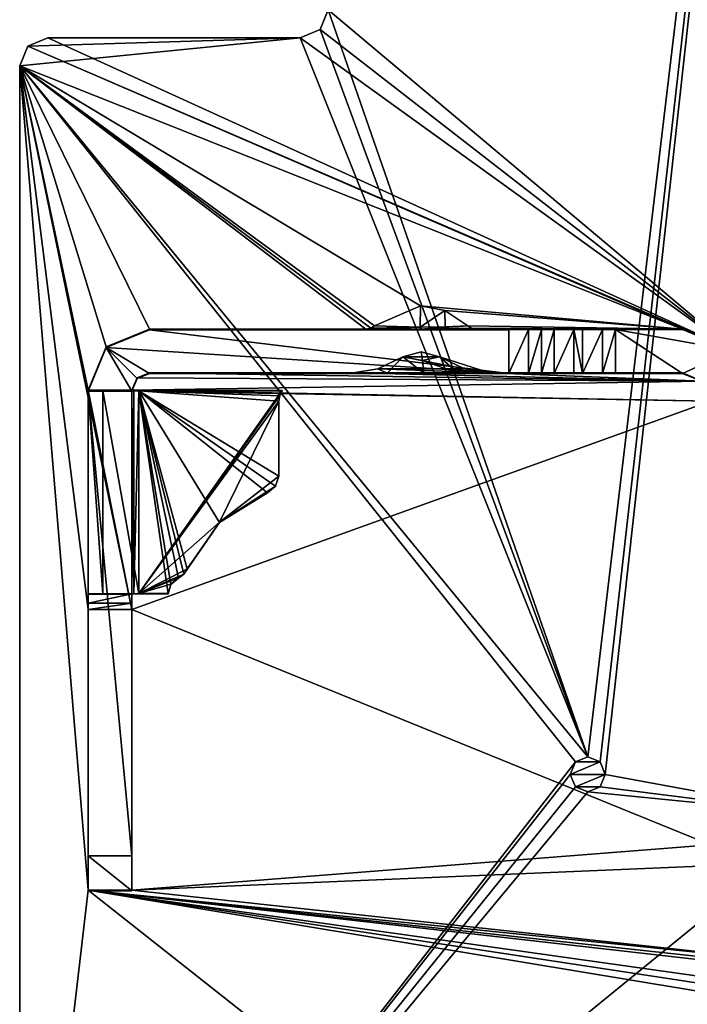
# Model space of a CAD drawing. Header units: millimetres. Extents: x -203 to 203, y -26 to 186.
# Tile 36 of 87: x -201 to -182, y 16 to 45. Entities that reach past the tile are written whole.
import ezdxf

# ---------------------------------------------------------------- set-up
doc = ezdxf.new("R2010")
doc.units = ezdxf.units.MM
doc.header["$LTSCALE"] = 52.148148
for name, color, linetype in [('209', 7, 'CONTINUOUS'), ('232', 7, 'CONTINUOUS'), ('233', 7, 'CONTINUOUS'), ('234', 7, 'CONTINUOUS'), ('235', 7, 'CONTINUOUS'), ('236', 7, 'CONTINUOUS'), ('276', 7, 'CONTINUOUS'), ('277', 7, 'CONTINUOUS'), ('278', 7, 'CONTINUOUS'), ('279', 7, 'CONTINUOUS'), ('280', 7, 'CONTINUOUS'), ('281', 7, 'CONTINUOUS'), ('282', 7, 'CONTINUOUS'), ('283', 7, 'CONTINUOUS'), ('284', 7, 'CONTINUOUS'), ('285', 7, 'CONTINUOUS'), ('286', 7, 'CONTINUOUS'), ('295', 7, 'CONTINUOUS'), ('296', 7, 'CONTINUOUS'), ('297', 7, 'CONTINUOUS'), ('298', 7, 'CONTINUOUS'), ('299', 7, 'CONTINUOUS'), ('300', 7, 'CONTINUOUS'), ('301', 7, 'CONTINUOUS'), ('302', 7, 'CONTINUOUS'), ('303', 7, 'CONTINUOUS'), ('304', 7, 'CONTINUOUS'), ('305', 7, 'CONTINUOUS'), ('306', 7, 'CONTINUOUS'), ('307', 7, 'CONTINUOUS'), ('308', 7, 'CONTINUOUS'), ('309', 7, 'CONTINUOUS'), ('310', 7, 'CONTINUOUS'), ('311', 7, 'CONTINUOUS'), ('312', 7, 'CONTINUOUS'), ('313', 7, 'CONTINUOUS'), ('314', 7, 'CONTINUOUS'), ('315', 7, 'CONTINUOUS'), ('316', 7, 'CONTINUOUS'), ('317', 7, 'CONTINUOUS'), ('318', 7, 'CONTINUOUS'), ('319', 7, 'CONTINUOUS'), ('320', 7, 'CONTINUOUS'), ('321', 7, 'CONTINUOUS'), ('331', 7, 'CONTINUOUS'), ('332', 7, 'CONTINUOUS'), ('333', 7, 'CONTINUOUS')]:
    doc.layers.add(name, color=color, linetype=linetype)

msp = doc.modelspace()

# ---------------------------------------------------------------- linework, layer by layer
at = {"layer": '209', "linetype": 'Continuous'}
for points in [[(-177.1, 85.6), (-191.9, 44.8), (-184.498, 23.5), (-177.1, 85.6)], [(-184.146, 23.354), (-177.1, 85.6), (-184.498, 23.5), (-184.146, 23.354)], [(-184, 23), (-177.1, 85.6), (-184.146, 23.354), (-184, 23)], [(-177.6, 21.819), (-177.1, 85.6), (-184, 23), (-177.6, 21.819)], [(-191.9, 44.8), (-192.134, 44.234), (-184.498, 23.5), (-191.9, 44.8)], [(-192.134, 44.234), (-192.7, 44), (-184.498, 23.5), (-192.134, 44.234)], [(-200.466, 43.766), (-200.7, 43.2), (-192.7, 44), (-200.466, 43.766)], [(-192.7, 44), (-200.7, 43.2), (-184.498, 23.5), (-192.7, 44)], [(-199.9, 44), (-200.466, 43.766), (-192.7, 44), (-199.9, 44)], [(-200.7, 43.2), (-200.7, 3), (-184.852, 23.356), (-200.7, 43.2)], [(-184.498, 23.5), (-200.7, 43.2), (-184.852, 23.356), (-184.498, 23.5)], [(-184.852, 23.356), (-200.7, 3), (-185, 23), (-184.852, 23.356)], [(-185, 23), (-200.7, 3), (-184.854, 22.646), (-185, 23)], [(-177.6, 21.819), (-184, 23), (-184.148, 22.644), (-177.6, 21.819)], [(-184.854, 22.646), (-200.7, 3), (-184.502, 22.5), (-184.854, 22.646)], [(-200.7, 3), (-177.6, 21.819), (-184.502, 22.5), (-200.7, 3)], [(-184.502, 22.5), (-177.6, 21.819), (-184.148, 22.644), (-184.502, 22.5)], [(-177.6, 21.819), (-200.7, 3), (-177.6, 17.538), (-177.6, 21.819)], [(-177.6, 17.538), (-200.7, 3), (-177.582, 17.404), (-177.6, 17.538)], [(-177.582, 17.404), (-200.7, 3), (-177.528, 17.281), (-177.582, 17.404)], [(-177.528, 17.281), (-200.7, 3), (-177.157, 16.662), (-177.528, 17.281)], [(-177.157, 16.662), (-200.7, 3), (-177.04, 16.39), (-177.157, 16.662)]]:
    msp.add_3dface(points, dxfattribs=at)
at = {"layer": '232', "linetype": 'Continuous'}
for points in [[(-192.134, 44.234), (-191.9, 44.8), (-192.134, 44.234, -447), (-192.134, 44.234)], [(-191.9, 44.8), (-191.9, 44.8, -447), (-192.134, 44.234, -447), (-191.9, 44.8)], [(-192.7, 44), (-192.134, 44.234), (-192.7, 44, -447), (-192.7, 44)], [(-192.7, 44, -447), (-192.134, 44.234), (-192.134, 44.234, -447), (-192.7, 44, -447)]]:
    msp.add_3dface(points, dxfattribs=at)
at = {"layer": '233', "linetype": 'Continuous'}
for points in [[(-199.9, 44), (-192.7, 44), (-192.7, 44, -447), (-199.9, 44)], [(-199.9, 44), (-192.7, 44, -447), (-199.9, 44, -447), (-199.9, 44)]]:
    msp.add_3dface(points, dxfattribs=at)
at = {"layer": '234', "linetype": 'Continuous'}
for points in [[(-200.466, 43.766), (-199.9, 44), (-200.466, 43.766, -447), (-200.466, 43.766)], [(-199.9, 44), (-199.9, 44, -447), (-200.466, 43.766, -447), (-199.9, 44)], [(-200.7, 43.2), (-200.466, 43.766), (-200.7, 43.2, -447), (-200.7, 43.2)], [(-200.7, 43.2, -447), (-200.466, 43.766), (-200.466, 43.766, -447), (-200.7, 43.2, -447)]]:
    msp.add_3dface(points, dxfattribs=at)
at = {"layer": '235', "linetype": 'Continuous'}
for points in [[(-200.7, 3, -447), (-200.7, 3), (-200.7, 43.2, -447), (-200.7, 3, -447)], [(-200.7, 3), (-200.7, 43.2), (-200.7, 43.2, -447), (-200.7, 3)]]:
    msp.add_3dface(points, dxfattribs=at)
at = {"layer": '236', "linetype": 'Continuous'}
for points in [[(-191.9, 44.8, -447), (-178.6, 83.2, -447), (-180.35, 35.095, -447), (-191.9, 44.8, -447)], [(-192.134, 44.234, -447), (-191.9, 44.8, -447), (-180.35, 35.095, -447), (-192.134, 44.234, -447)], [(-192.7, 44, -447), (-192.134, 44.234, -447), (-180.35, 35.095, -447), (-192.7, 44, -447)], [(-200.466, 43.766, -447), (-199.9, 44, -447), (-180.35, 35.095, -447), (-200.466, 43.766, -447)], [(-199.9, 44, -447), (-192.7, 44, -447), (-180.35, 35.095, -447), (-199.9, 44, -447)], [(-200.7, 43.2, -447), (-200.466, 43.766, -447), (-181.8, 35.695, -447), (-200.7, 43.2, -447)], [(-181.8, 35.695, -447), (-200.466, 43.766, -447), (-180.35, 35.095, -447), (-181.8, 35.695, -447)], [(-200.7, 3, -447), (-200.7, 43.2, -447), (-198.75, 19.695, -447), (-200.7, 3, -447)], [(-198.75, 33.955, -447), (-200.7, 43.2, -447), (-198.234, 35.186, -447), (-198.75, 33.955, -447)], [(-200.7, 43.2, -447), (-198.75, 33.955, -447), (-197.5, 27.701, -447), (-200.7, 43.2, -447)], [(-198.234, 35.186, -447), (-200.7, 43.2, -447), (-197, 35.695, -447), (-198.234, 35.186, -447)], [(-197, 35.695, -447), (-200.7, 43.2, -447), (-190.832, 35.695, -447), (-197, 35.695, -447)], [(-190.832, 35.695, -447), (-200.7, 43.2, -447), (-190.691, 35.721, -447), (-190.832, 35.695, -447)], [(-190.691, 35.721, -447), (-200.7, 43.2, -447), (-190.578, 35.791, -447), (-190.691, 35.721, -447)], [(-190.578, 35.791, -447), (-200.7, 43.2, -447), (-189.272, 36.359, -447), (-190.578, 35.791, -447)], [(-189.272, 36.359, -447), (-200.7, 43.2, -447), (-181.8, 35.695, -447), (-189.272, 36.359, -447)], [(-198.75, 27.701, -447), (-200.7, 43.2, -447), (-197.5, 27.701, -447), (-198.75, 27.701, -447)], [(-200.7, 43.2, -447), (-198.75, 27.701, -447), (-198.75, 19.695, -447), (-200.7, 43.2, -447)], [(-188.573, 36.223, -447), (-189.272, 36.359, -447), (-181.8, 35.695, -447), (-188.573, 36.223, -447)], [(-187.922, 35.791, -447), (-188.573, 36.223, -447), (-181.8, 35.695, -447), (-187.922, 35.791, -447)], [(-187.813, 35.722, -447), (-187.922, 35.791, -447), (-181.8, 35.695, -447), (-187.813, 35.722, -447)], [(-187.667, 35.695, -447), (-187.813, 35.722, -447), (-181.8, 35.695, -447), (-187.667, 35.695, -447)], [(-189.77, 34.901, -447), (-188.016, 34.562, -447), (-190.488, 34.561, -447), (-189.77, 34.901, -447)], [(-189.252, 35.049, -447), (-188.73, 34.901, -447), (-189.77, 34.901, -447), (-189.252, 35.049, -447)], [(-188.73, 34.901, -447), (-188.016, 34.562, -447), (-189.77, 34.901, -447), (-188.73, 34.901, -447)], [(-190.488, 34.561, -447), (-187.321, 34.445, -447), (-191.179, 34.445, -447), (-190.488, 34.561, -447)], [(-188.016, 34.562, -447), (-187.321, 34.445, -447), (-190.488, 34.561, -447), (-188.016, 34.562, -447)], [(-197.35, 34.302, -447), (-181.234, 34.211, -447), (-197.5, 33.955, -447), (-197.35, 34.302, -447)], [(-197, 34.445, -447), (-181.234, 34.211, -447), (-197.35, 34.302, -447), (-197, 34.445, -447)], [(-191.201, 34.445, -447), (-181.234, 34.211, -447), (-197, 34.445, -447), (-191.201, 34.445, -447)], [(-191.179, 34.445, -447), (-181.234, 34.211, -447), (-191.201, 34.445, -447), (-191.179, 34.445, -447)], [(-187.321, 34.445, -447), (-181.234, 34.211, -447), (-191.179, 34.445, -447), (-187.321, 34.445, -447)], [(-187.299, 34.445, -447), (-181.234, 34.211, -447), (-187.321, 34.445, -447), (-187.299, 34.445, -447)], [(-181.8, 34.445, -447), (-181.234, 34.211, -447), (-187.299, 34.445, -447), (-181.8, 34.445, -447)], [(-181.234, 34.211, -447), (-181, 33.645, -447), (-197.5, 33.955, -447), (-181.234, 34.211, -447)], [(-197.5, 33.955, -447), (-181, 33.645, -447), (-198.75, 33.955, -447), (-197.5, 33.955, -447)], [(-198.75, 33.955, -447), (-181, 33.645, -447), (-197.5, 27.701, -447), (-198.75, 33.955, -447)], [(-181, 33.645, -447), (-181, 20.995, -447), (-197.5, 27.701, -447), (-181, 33.645, -447)], [(-197.5, 27.701, -447), (-181, 20.995, -447), (-197.5, 19.695, -447), (-197.5, 27.701, -447)], [(-181, 20.995, -447), (-178.6, 20.5, -447), (-197.5, 19.695, -447), (-181, 20.995, -447)], [(-178.6, 20.5, -447), (-177.6, 17.538, -447), (-197.5, 19.695, -447), (-178.6, 20.5, -447)], [(-177.6, 3, -447), (-200.7, 3, -447), (-198.75, 19.695, -447), (-177.6, 3, -447)], [(-177, 16.096, -447), (-177.6, 3, -447), (-198.75, 19.695, -447), (-177, 16.096, -447)], [(-177.04, 16.39, -447), (-177, 16.096, -447), (-198.75, 19.695, -447), (-177.04, 16.39, -447)], [(-177.157, 16.662, -447), (-177.04, 16.39, -447), (-198.75, 19.695, -447), (-177.157, 16.662, -447)], [(-177.528, 17.281, -447), (-177.157, 16.662, -447), (-198.75, 19.695, -447), (-177.528, 17.281, -447)], [(-177.582, 17.404, -447), (-177.528, 17.281, -447), (-198.75, 19.695, -447), (-177.582, 17.404, -447)], [(-177.6, 17.538, -447), (-177.582, 17.404, -447), (-198.75, 19.695, -447), (-177.6, 17.538, -447)], [(-197.5, 19.695, -447), (-177.6, 17.538, -447), (-198.75, 19.695, -447), (-197.5, 19.695, -447)]]:
    msp.add_3dface(points, dxfattribs=at)
at = {"layer": '276', "linetype": 'Continuous'}
for points in [[(-181.8, 35.695, -447), (-180.35, 35.095, -447), (-181.8, 35.682, -450.355), (-181.8, 35.695, -447)], [(-181.8, 35.682, -450.355), (-180.35, 35.095, -447), (-180.35, 35.081, -450.352), (-181.8, 35.682, -450.355)]]:
    msp.add_3dface(points, dxfattribs=at)
at = {"layer": '277', "linetype": 'Continuous'}
for points in [[(-197, 35.695, -447), (-190.832, 35.695, -447), (-197, 35.679, -450.955), (-197, 35.695, -447)], [(-197, 35.679, -450.955), (-190.832, 35.695, -447), (-189.241, 35.692, -447.879), (-197, 35.679, -450.955)], [(-186.75, 35.679, -450.955), (-197, 35.679, -450.955), (-189.241, 35.692, -447.879), (-186.75, 35.679, -450.955)], [(-187.667, 35.695, -447), (-186.75, 35.679, -450.955), (-189.241, 35.692, -447.879), (-187.667, 35.695, -447)], [(-187.667, 35.695, -447), (-181.8, 35.695, -447), (-185.455, 35.684, -449.876), (-187.667, 35.695, -447)], [(-186.75, 35.679, -450.955), (-187.667, 35.695, -447), (-185.455, 35.684, -449.876), (-186.75, 35.679, -450.955)], [(-185.823, 35.682, -450.33), (-186.75, 35.679, -450.955), (-185.455, 35.684, -449.876), (-185.823, 35.682, -450.33)], [(-186.191, 35.68, -450.784), (-186.75, 35.679, -450.955), (-185.823, 35.682, -450.33), (-186.191, 35.68, -450.784)], [(-185.455, 35.684, -449.876), (-181.8, 35.695, -447), (-184.896, 35.684, -449.705), (-185.455, 35.684, -449.876)], [(-184.896, 35.684, -449.705), (-181.8, 35.695, -447), (-184.646, 35.684, -449.705), (-184.896, 35.684, -449.705)], [(-184.646, 35.684, -449.705), (-181.8, 35.695, -447), (-184.076, 35.684, -449.883), (-184.646, 35.684, -449.705)], [(-184.076, 35.684, -449.883), (-181.8, 35.695, -447), (-183.709, 35.682, -450.355), (-184.076, 35.684, -449.883)], [(-181.8, 35.695, -447), (-181.8, 35.682, -450.355), (-183.709, 35.682, -450.355), (-181.8, 35.695, -447)]]:
    msp.add_3dface(points, dxfattribs=at)
at = {"layer": '278', "linetype": 'Continuous'}
for points in [[(-198.234, 35.186, -447), (-197, 35.695, -447), (-198.237, 35.167, -450.953), (-198.234, 35.186, -447)], [(-197, 35.695, -447), (-197, 35.679, -450.955), (-198.237, 35.167, -450.953), (-197, 35.695, -447)], [(-198.75, 33.955, -447), (-198.234, 35.186, -447), (-198.75, 33.947, -449.098), (-198.75, 33.955, -447)], [(-198.75, 33.947, -449.098), (-198.234, 35.186, -447), (-198.237, 35.167, -450.953), (-198.75, 33.947, -449.098)], [(-198.75, 33.929, -450.948), (-198.75, 33.947, -449.098), (-198.237, 35.167, -450.953), (-198.75, 33.929, -450.948)], [(-198.75, 33.937, -449.098), (-198.75, 33.947, -449.098), (-198.75, 33.929, -450.948), (-198.75, 33.937, -449.098)]]:
    msp.add_3dface(points, dxfattribs=at)
at = {"layer": '279', "linetype": 'Continuous'}
for points in [[(-197.5, 33.955, -447), (-198.75, 33.955, -447), (-198.75, 33.947, -449.098), (-197.5, 33.955, -447)], [(-197.5, 33.955, -447), (-198.75, 33.947, -449.098), (-197.5, 33.947, -449.098), (-197.5, 33.955, -447)]]:
    msp.add_3dface(points, dxfattribs=at)
at = {"layer": '280', "linetype": 'Continuous'}
for points in [[(-197.35, 34.302, -447), (-197.5, 33.955, -447), (-197.354, 34.283, -450.949), (-197.35, 34.302, -447)], [(-197.5, 33.955, -447), (-197.5, 33.947, -449.098), (-197.354, 34.283, -450.949), (-197.5, 33.955, -447)], [(-197.5, 33.929, -450.948), (-197.354, 34.283, -450.949), (-197.5, 33.937, -449.098), (-197.5, 33.929, -450.948)], [(-197.5, 33.937, -449.098), (-197.354, 34.283, -450.949), (-197.5, 33.947, -449.098), (-197.5, 33.937, -449.098)], [(-197, 34.429, -450.95), (-197.35, 34.302, -447), (-197.354, 34.283, -450.949), (-197, 34.429, -450.95)], [(-197, 34.445, -447), (-197.35, 34.302, -447), (-197, 34.429, -450.95), (-197, 34.445, -447)]]:
    msp.add_3dface(points, dxfattribs=at)
at = {"layer": '281', "linetype": 'Continuous'}
for points in [[(-191.201, 34.445, -447), (-197, 34.445, -447), (-191.195, 34.445, -447.01), (-191.201, 34.445, -447)], [(-197, 34.445, -447), (-197, 34.429, -450.95), (-186.75, 34.429, -450.95), (-197, 34.445, -447)], [(-191.195, 34.445, -447.01), (-197, 34.445, -447), (-190.221, 34.441, -447.988), (-191.195, 34.445, -447.01)], [(-190.221, 34.441, -447.988), (-197, 34.445, -447), (-186.75, 34.429, -450.95), (-190.221, 34.441, -447.988)], [(-189.179, 34.44, -448.262), (-190.221, 34.441, -447.988), (-186.75, 34.429, -450.95), (-189.179, 34.44, -448.262)], [(-188.194, 34.442, -447.935), (-189.179, 34.44, -448.262), (-186.75, 34.429, -450.95), (-188.194, 34.442, -447.935)], [(-187.305, 34.445, -447.01), (-188.194, 34.442, -447.935), (-186.75, 34.429, -450.95), (-187.305, 34.445, -447.01)], [(-187.299, 34.445, -447), (-187.305, 34.445, -447.01), (-186.75, 34.429, -450.95), (-187.299, 34.445, -447)], [(-181.8, 34.445, -447), (-187.299, 34.445, -447), (-181.8, 34.432, -450.35), (-181.8, 34.445, -447)], [(-181.8, 34.432, -450.35), (-187.299, 34.445, -447), (-184.076, 34.434, -449.878), (-181.8, 34.432, -450.35)], [(-184.076, 34.434, -449.878), (-187.299, 34.445, -447), (-184.646, 34.434, -449.7), (-184.076, 34.434, -449.878)], [(-184.646, 34.434, -449.7), (-187.299, 34.445, -447), (-184.896, 34.434, -449.7), (-184.646, 34.434, -449.7)], [(-184.896, 34.434, -449.7), (-187.299, 34.445, -447), (-185.455, 34.434, -449.87), (-184.896, 34.434, -449.7)], [(-185.455, 34.434, -449.87), (-187.299, 34.445, -447), (-185.823, 34.432, -450.325), (-185.455, 34.434, -449.87)], [(-185.823, 34.432, -450.325), (-187.299, 34.445, -447), (-186.191, 34.43, -450.779), (-185.823, 34.432, -450.325)], [(-186.191, 34.43, -450.779), (-187.299, 34.445, -447), (-186.75, 34.429, -450.95), (-186.191, 34.43, -450.779)], [(-183.709, 34.432, -450.35), (-181.8, 34.432, -450.35), (-184.076, 34.434, -449.878), (-183.709, 34.432, -450.35)]]:
    msp.add_3dface(points, dxfattribs=at)
at = {"layer": '282', "linetype": 'Continuous'}
msp.add_3dface([(-191.201, 34.445, -447), (-191.195, 34.445, -447.01), (-191.179, 34.445, -447), (-191.201, 34.445, -447)], dxfattribs=at)
at = {"layer": '283', "linetype": 'Continuous'}
for points in [[(-189.77, 34.901, -447), (-190.488, 34.561, -447), (-190.221, 34.441, -447.988), (-189.77, 34.901, -447)], [(-189.77, 34.901, -447), (-190.221, 34.441, -447.988), (-189.179, 34.44, -448.262), (-189.77, 34.901, -447)], [(-189.77, 34.901, -447), (-189.179, 34.44, -448.262), (-189.21, 34.796, -447.298), (-189.77, 34.901, -447)], [(-188.194, 34.442, -447.935), (-188.73, 34.901, -447), (-189.21, 34.796, -447.298), (-188.194, 34.442, -447.935)], [(-188.016, 34.562, -447), (-188.73, 34.901, -447), (-187.305, 34.445, -447.01), (-188.016, 34.562, -447)], [(-188.73, 34.901, -447), (-188.194, 34.442, -447.935), (-187.305, 34.445, -447.01), (-188.73, 34.901, -447)], [(-190.488, 34.561, -447), (-191.179, 34.445, -447), (-190.221, 34.441, -447.988), (-190.488, 34.561, -447)], [(-189.179, 34.44, -448.262), (-188.194, 34.442, -447.935), (-189.21, 34.796, -447.298), (-189.179, 34.44, -448.262)], [(-187.321, 34.445, -447), (-188.016, 34.562, -447), (-187.305, 34.445, -447.01), (-187.321, 34.445, -447)], [(-191.195, 34.445, -447.01), (-190.221, 34.441, -447.988), (-191.179, 34.445, -447), (-191.195, 34.445, -447.01)]]:
    msp.add_3dface(points, dxfattribs=at)
at = {"layer": '284', "linetype": 'Continuous'}
for points in [[(-189.252, 35.049, -447), (-189.77, 34.901, -447), (-189.21, 34.796, -447.298), (-189.252, 35.049, -447)], [(-188.73, 34.901, -447), (-189.252, 35.049, -447), (-189.21, 34.796, -447.298), (-188.73, 34.901, -447)]]:
    msp.add_3dface(points, dxfattribs=at)
at = {"layer": '285', "linetype": 'Continuous'}
msp.add_3dface([(-187.299, 34.445, -447), (-187.321, 34.445, -447), (-187.305, 34.445, -447.01), (-187.299, 34.445, -447)], dxfattribs=at)
at = {"layer": '286', "linetype": 'Continuous'}
for points in [[(-181.234, 34.211, -447), (-181.8, 34.445, -447), (-181.234, 34.197, -450.349), (-181.234, 34.211, -447)], [(-181.8, 34.445, -447), (-181.8, 34.432, -450.35), (-181.234, 34.197, -450.349), (-181.8, 34.445, -447)]]:
    msp.add_3dface(points, dxfattribs=at)
at = {"layer": '295', "linetype": 'Continuous'}
for points in [[(-181.8, 35.682, -450.355), (-180.35, 35.081, -450.352), (-183.709, 35.682, -450.355), (-181.8, 35.682, -450.355)], [(-183.709, 35.682, -450.355), (-180.35, 35.081, -450.352), (-181.8, 34.432, -450.35), (-183.709, 35.682, -450.355)], [(-183.709, 35.682, -450.355), (-181.8, 34.432, -450.35), (-183.709, 34.432, -450.35), (-183.709, 35.682, -450.355)], [(-180.35, 35.081, -450.352), (-179.75, 33.632, -450.346), (-181.8, 34.432, -450.35), (-180.35, 35.081, -450.352)], [(-181.8, 34.432, -450.35), (-179.75, 33.632, -450.346), (-181.234, 34.197, -450.349), (-181.8, 34.432, -450.35)]]:
    msp.add_3dface(points, dxfattribs=at)
at = {"layer": '296', "linetype": 'Continuous'}
for points in [[(-184.646, 35.684, -449.705), (-184.076, 35.684, -449.883), (-184.646, 34.434, -449.7), (-184.646, 35.684, -449.705)], [(-184.076, 35.684, -449.883), (-184.076, 34.434, -449.878), (-184.646, 34.434, -449.7), (-184.076, 35.684, -449.883)], [(-184.076, 35.684, -449.883), (-183.709, 35.682, -450.355), (-184.076, 34.434, -449.878), (-184.076, 35.684, -449.883)], [(-183.709, 35.682, -450.355), (-183.709, 34.432, -450.35), (-184.076, 34.434, -449.878), (-183.709, 35.682, -450.355)]]:
    msp.add_3dface(points, dxfattribs=at)
at = {"layer": '297', "linetype": 'Continuous'}
for points in [[(-184.896, 35.684, -449.705), (-184.646, 35.684, -449.705), (-184.646, 34.434, -449.7), (-184.896, 35.684, -449.705)], [(-184.896, 35.684, -449.705), (-184.646, 34.434, -449.7), (-184.896, 34.434, -449.7), (-184.896, 35.684, -449.705)]]:
    msp.add_3dface(points, dxfattribs=at)
at = {"layer": '298', "linetype": 'Continuous'}
for points in [[(-185.823, 35.682, -450.33), (-185.455, 35.684, -449.876), (-185.823, 34.432, -450.325), (-185.823, 35.682, -450.33)], [(-185.455, 35.684, -449.876), (-185.455, 34.434, -449.87), (-185.823, 34.432, -450.325), (-185.455, 35.684, -449.876)], [(-185.455, 35.684, -449.876), (-184.896, 35.684, -449.705), (-185.455, 34.434, -449.87), (-185.455, 35.684, -449.876)], [(-184.896, 35.684, -449.705), (-184.896, 34.434, -449.7), (-185.455, 34.434, -449.87), (-184.896, 35.684, -449.705)]]:
    msp.add_3dface(points, dxfattribs=at)
at = {"layer": '299', "linetype": 'Continuous'}
for points in [[(-186.75, 35.679, -450.955), (-186.191, 35.68, -450.784), (-186.75, 34.429, -450.95), (-186.75, 35.679, -450.955)], [(-186.191, 35.68, -450.784), (-186.191, 34.43, -450.779), (-186.75, 34.429, -450.95), (-186.191, 35.68, -450.784)], [(-186.191, 35.68, -450.784), (-185.823, 35.682, -450.33), (-186.191, 34.43, -450.779), (-186.191, 35.68, -450.784)], [(-185.823, 35.682, -450.33), (-185.823, 34.432, -450.325), (-186.191, 34.43, -450.779), (-185.823, 35.682, -450.33)]]:
    msp.add_3dface(points, dxfattribs=at)
at = {"layer": '300', "linetype": 'Continuous'}
for points in [[(-198.237, 35.167, -450.953), (-197, 35.679, -450.955), (-186.75, 34.429, -450.95), (-198.237, 35.167, -450.953)], [(-197, 35.679, -450.955), (-186.75, 35.679, -450.955), (-186.75, 34.429, -450.95), (-197, 35.679, -450.955)], [(-198.75, 33.929, -450.948), (-198.237, 35.167, -450.953), (-197.5, 33.929, -450.948), (-198.75, 33.929, -450.948)], [(-198.237, 35.167, -450.953), (-197, 34.429, -450.95), (-197.354, 34.283, -450.949), (-198.237, 35.167, -450.953)], [(-197, 34.429, -450.95), (-198.237, 35.167, -450.953), (-186.75, 34.429, -450.95), (-197, 34.429, -450.95)], [(-198.237, 35.167, -450.953), (-197.354, 34.283, -450.949), (-197.5, 33.929, -450.948), (-198.237, 35.167, -450.953)], [(-198.75, 33.929, -450.948), (-197.5, 33.929, -450.948), (-197.5, 20.679, -450.894), (-198.75, 33.929, -450.948)], [(-198.75, 20.679, -450.894), (-198.75, 33.929, -450.948), (-197.5, 20.679, -450.894), (-198.75, 20.679, -450.894)]]:
    msp.add_3dface(points, dxfattribs=at)
at = {"layer": '301', "linetype": 'Continuous'}
for points in [[(-198.75, 33.937, -449.098), (-198.75, 33.929, -450.948), (-198.75, 20.679, -450.894), (-198.75, 33.937, -449.098)], [(-198.75, 33.937, -449.098), (-198.75, 20.679, -450.894), (-198.75, 28.143, -449.074), (-198.75, 33.937, -449.098)], [(-198.75, 28.143, -449.074), (-198.75, 20.679, -450.894), (-198.75, 28.144, -447.282), (-198.75, 28.143, -449.074)], [(-198.75, 28.144, -447.282), (-198.75, 20.679, -450.894), (-198.75, 27.883, -447.204), (-198.75, 28.144, -447.282)], [(-198.75, 20.679, -450.894), (-198.75, 27.701, -447), (-198.75, 27.883, -447.204), (-198.75, 20.679, -450.894)], [(-198.75, 19.695, -447), (-198.75, 27.701, -447), (-198.75, 19.683, -449.89), (-198.75, 19.695, -447)], [(-198.75, 27.701, -447), (-198.75, 20.679, -450.894), (-198.75, 19.683, -449.89), (-198.75, 27.701, -447)]]:
    msp.add_3dface(points, dxfattribs=at)
at = {"layer": '302', "linetype": 'Continuous'}
for points in [[(-197.5, 19.695, -447), (-198.75, 19.695, -447), (-198.75, 19.683, -449.89), (-197.5, 19.695, -447)], [(-197.5, 19.695, -447), (-198.75, 19.683, -449.89), (-197.5, 19.683, -449.89), (-197.5, 19.695, -447)]]:
    msp.add_3dface(points, dxfattribs=at)
at = {"layer": '303', "linetype": 'Continuous'}
for points in [[(-197.5, 33.929, -450.948), (-197.5, 33.937, -449.098), (-197.5, 28.143, -449.074), (-197.5, 33.929, -450.948)], [(-197.5, 20.679, -450.894), (-197.5, 33.929, -450.948), (-197.5, 28.143, -449.074), (-197.5, 20.679, -450.894)], [(-197.5, 28.144, -447.282), (-197.5, 27.883, -447.204), (-197.5, 28.143, -449.074), (-197.5, 28.144, -447.282)], [(-197.5, 27.701, -447), (-197.5, 20.679, -450.894), (-197.5, 28.143, -449.074), (-197.5, 27.701, -447)], [(-197.5, 27.883, -447.204), (-197.5, 27.701, -447), (-197.5, 28.143, -449.074), (-197.5, 27.883, -447.204)], [(-197.5, 27.701, -447), (-197.5, 19.695, -447), (-197.5, 20.679, -450.894), (-197.5, 27.701, -447)], [(-197.5, 20.679, -450.894), (-197.5, 19.695, -447), (-197.5, 19.683, -449.89), (-197.5, 20.679, -450.894)]]:
    msp.add_3dface(points, dxfattribs=at)
at = {"layer": '304', "linetype": 'Continuous'}
for points in [[(-198.75, 28.144, -447.282), (-198.75, 27.883, -447.204), (-197.5, 28.144, -447.282), (-198.75, 28.144, -447.282)], [(-198.75, 27.883, -447.204), (-197.5, 27.883, -447.204), (-197.5, 28.144, -447.282), (-198.75, 27.883, -447.204)], [(-198.75, 27.701, -447), (-197.5, 27.701, -447), (-197.5, 27.883, -447.204), (-198.75, 27.701, -447)], [(-198.75, 27.883, -447.204), (-198.75, 27.701, -447), (-197.5, 27.883, -447.204), (-198.75, 27.883, -447.204)]]:
    msp.add_3dface(points, dxfattribs=at)
at = {"layer": '305', "linetype": 'Continuous'}
for points in [[(-198.75, 28.143, -449.074), (-198.75, 28.144, -447.282), (-197.5, 28.143, -449.074), (-198.75, 28.143, -449.074)], [(-198.75, 28.144, -447.282), (-197.5, 28.144, -447.282), (-197.5, 28.143, -449.074), (-198.75, 28.144, -447.282)]]:
    msp.add_3dface(points, dxfattribs=at)
at = {"layer": '306', "linetype": 'Continuous'}
for points in [[(-198.75, 28.143, -449.074), (-197.5, 28.143, -449.074), (-198.325, 28.151, -448.049), (-198.75, 28.143, -449.074)], [(-197.3, 28.153, -447.624), (-198.325, 28.151, -448.049), (-197.3, 28.148, -448.874), (-197.3, 28.153, -447.624)], [(-198.325, 28.151, -448.049), (-197.5, 28.143, -449.074), (-197.441, 28.147, -448.933), (-198.325, 28.151, -448.049)], [(-197.3, 28.148, -448.874), (-198.325, 28.151, -448.049), (-197.441, 28.147, -448.933), (-197.3, 28.148, -448.874)], [(-196.47, 28.153, -447.624), (-197.3, 28.153, -447.624), (-196.47, 28.148, -448.874), (-196.47, 28.153, -447.624)], [(-196.47, 28.148, -448.874), (-197.3, 28.153, -447.624), (-197.3, 28.148, -448.874), (-196.47, 28.148, -448.874)]]:
    msp.add_3dface(points, dxfattribs=at)
at = {"layer": '307', "linetype": 'Continuous'}
for points in [[(-198.75, 33.937, -449.098), (-198.325, 28.151, -448.049), (-198.325, 33.941, -448.072), (-198.75, 33.937, -449.098)], [(-198.75, 33.937, -449.098), (-198.75, 28.143, -449.074), (-198.325, 28.151, -448.049), (-198.75, 33.937, -449.098)], [(-198.325, 33.941, -448.072), (-197.3, 28.153, -447.624), (-197.3, 33.943, -447.648), (-198.325, 33.941, -448.072)], [(-198.325, 28.151, -448.049), (-197.3, 28.153, -447.624), (-198.325, 33.941, -448.072), (-198.325, 28.151, -448.049)]]:
    msp.add_3dface(points, dxfattribs=at)
at = {"layer": '308', "linetype": 'Continuous'}
for points in [[(-197.5, 33.937, -449.098), (-198.75, 33.937, -449.098), (-198.325, 33.941, -448.072), (-197.5, 33.937, -449.098)], [(-197.5, 33.937, -449.098), (-198.325, 33.941, -448.072), (-197.3, 33.943, -447.648), (-197.5, 33.937, -449.098)], [(-197.5, 33.937, -449.098), (-197.3, 33.943, -447.648), (-197.441, 33.937, -448.956), (-197.5, 33.937, -449.098)], [(-197.441, 33.937, -448.956), (-197.3, 33.943, -447.648), (-197.3, 33.938, -448.898), (-197.441, 33.937, -448.956)], [(-197.3, 33.938, -448.898), (-197.3, 33.943, -447.648), (-193.212, 33.943, -447.648), (-197.3, 33.938, -448.898)], [(-193.212, 33.938, -448.898), (-197.3, 33.938, -448.898), (-193.212, 33.943, -447.648), (-193.212, 33.938, -448.898)]]:
    msp.add_3dface(points, dxfattribs=at)
at = {"layer": '309', "linetype": 'Continuous'}
for points in [[(-197.5, 28.143, -449.074), (-197.5, 33.937, -449.098), (-197.441, 33.937, -448.956), (-197.5, 28.143, -449.074)], [(-197.441, 28.147, -448.933), (-197.5, 28.143, -449.074), (-197.441, 33.937, -448.956), (-197.441, 28.147, -448.933)], [(-197.3, 28.148, -448.874), (-197.441, 28.147, -448.933), (-197.3, 33.938, -448.898), (-197.3, 28.148, -448.874)], [(-197.441, 28.147, -448.933), (-197.441, 33.937, -448.956), (-197.3, 33.938, -448.898), (-197.441, 28.147, -448.933)]]:
    msp.add_3dface(points, dxfattribs=at)
at = {"layer": '310', "linetype": 'Continuous'}
for points in [[(-196.47, 28.148, -448.874), (-197.3, 28.148, -448.874), (-197.3, 33.938, -448.898), (-196.47, 28.148, -448.874)], [(-196.47, 28.148, -448.874), (-197.3, 33.938, -448.898), (-196.388, 28.417, -448.875), (-196.47, 28.148, -448.874)], [(-197.3, 33.938, -448.898), (-193.212, 33.938, -448.898), (-193.286, 33.796, -448.897), (-197.3, 33.938, -448.898)], [(-196.388, 28.417, -448.875), (-197.3, 33.938, -448.898), (-196.174, 28.599, -448.876), (-196.388, 28.417, -448.875)], [(-196.174, 28.599, -448.876), (-197.3, 33.938, -448.898), (-196.023, 28.704, -448.876), (-196.174, 28.599, -448.876)], [(-196.023, 28.704, -448.876), (-197.3, 33.938, -448.898), (-195.92, 28.857, -448.877), (-196.023, 28.704, -448.876)], [(-195.92, 28.857, -448.877), (-197.3, 33.938, -448.898), (-195.002, 30.179, -448.882), (-195.92, 28.857, -448.877)], [(-195.002, 30.179, -448.882), (-197.3, 33.938, -448.898), (-193.638, 31.032, -448.886), (-195.002, 30.179, -448.882)], [(-193.638, 31.032, -448.886), (-197.3, 33.938, -448.898), (-193.401, 31.217, -448.887), (-193.638, 31.032, -448.886)], [(-193.401, 31.217, -448.887), (-197.3, 33.938, -448.898), (-193.312, 31.5, -448.888), (-193.401, 31.217, -448.887)], [(-193.312, 31.5, -448.888), (-197.3, 33.938, -448.898), (-193.312, 33.638, -448.896), (-193.312, 31.5, -448.888)], [(-193.312, 33.638, -448.896), (-197.3, 33.938, -448.898), (-193.286, 33.796, -448.897), (-193.312, 33.638, -448.896)]]:
    msp.add_3dface(points, dxfattribs=at)
at = {"layer": '311', "linetype": 'Continuous'}
for points in [[(-196.47, 28.153, -447.624), (-196.388, 28.417, -448.875), (-196.388, 28.422, -447.625), (-196.47, 28.153, -447.624)], [(-196.47, 28.153, -447.624), (-196.47, 28.148, -448.874), (-196.388, 28.417, -448.875), (-196.47, 28.153, -447.624)], [(-196.388, 28.422, -447.625), (-196.174, 28.599, -448.876), (-196.174, 28.604, -447.626), (-196.388, 28.422, -447.625)], [(-196.388, 28.417, -448.875), (-196.174, 28.599, -448.876), (-196.388, 28.422, -447.625), (-196.388, 28.417, -448.875)]]:
    msp.add_3dface(points, dxfattribs=at)
at = {"layer": '312', "linetype": 'Continuous'}
for points in [[(-196.174, 28.604, -447.626), (-196.023, 28.704, -448.876), (-196.022, 28.71, -447.626), (-196.174, 28.604, -447.626)], [(-196.174, 28.599, -448.876), (-196.023, 28.704, -448.876), (-196.174, 28.604, -447.626), (-196.174, 28.599, -448.876)], [(-196.023, 28.704, -448.876), (-195.92, 28.857, -448.877), (-196.022, 28.71, -447.626), (-196.023, 28.704, -448.876)], [(-196.022, 28.71, -447.626), (-195.92, 28.857, -448.877), (-195.919, 28.864, -447.627), (-196.022, 28.71, -447.626)]]:
    msp.add_3dface(points, dxfattribs=at)
at = {"layer": '313', "linetype": 'Continuous'}
for points in [[(-195.002, 30.179, -448.882), (-193.638, 31.032, -448.886), (-194.999, 30.187, -447.632), (-195.002, 30.179, -448.882)], [(-194.999, 30.187, -447.632), (-193.638, 31.032, -448.886), (-193.642, 31.035, -447.636), (-194.999, 30.187, -447.632)], [(-195.92, 28.857, -448.877), (-195.002, 30.179, -448.882), (-195.919, 28.864, -447.627), (-195.92, 28.857, -448.877)], [(-195.919, 28.864, -447.627), (-195.002, 30.179, -448.882), (-194.999, 30.187, -447.632), (-195.919, 28.864, -447.627)]]:
    msp.add_3dface(points, dxfattribs=at)
at = {"layer": '314', "linetype": 'Continuous'}
for points in [[(-193.403, 31.219, -447.637), (-193.312, 31.5, -448.888), (-193.312, 31.506, -447.638), (-193.403, 31.219, -447.637)], [(-193.401, 31.217, -448.887), (-193.312, 31.5, -448.888), (-193.403, 31.219, -447.637), (-193.401, 31.217, -448.887)], [(-193.642, 31.035, -447.636), (-193.401, 31.217, -448.887), (-193.403, 31.219, -447.637), (-193.642, 31.035, -447.636)], [(-193.638, 31.032, -448.886), (-193.401, 31.217, -448.887), (-193.642, 31.035, -447.636), (-193.638, 31.032, -448.886)]]:
    msp.add_3dface(points, dxfattribs=at)
at = {"layer": '315', "linetype": 'Continuous'}
for points in [[(-193.312, 31.506, -447.638), (-193.312, 33.638, -448.896), (-193.312, 33.643, -447.646), (-193.312, 31.506, -447.638)], [(-193.312, 31.5, -448.888), (-193.312, 33.638, -448.896), (-193.312, 31.506, -447.638), (-193.312, 31.5, -448.888)]]:
    msp.add_3dface(points, dxfattribs=at)
at = {"layer": '316', "linetype": 'Continuous'}
for points in [[(-193.312, 33.643, -447.646), (-193.286, 33.796, -448.897), (-193.286, 33.801, -447.647), (-193.312, 33.643, -447.646)], [(-193.312, 33.638, -448.896), (-193.286, 33.796, -448.897), (-193.312, 33.643, -447.646), (-193.312, 33.638, -448.896)], [(-193.212, 33.938, -448.898), (-193.212, 33.943, -447.648), (-193.286, 33.801, -447.647), (-193.212, 33.938, -448.898)], [(-193.286, 33.796, -448.897), (-193.212, 33.938, -448.898), (-193.286, 33.801, -447.647), (-193.286, 33.796, -448.897)]]:
    msp.add_3dface(points, dxfattribs=at)
at = {"layer": '317', "linetype": 'Continuous'}
for points in [[(-197.3, 33.943, -447.648), (-197.3, 28.153, -447.624), (-193.212, 33.943, -447.648), (-197.3, 33.943, -447.648)], [(-193.212, 33.943, -447.648), (-197.3, 28.153, -447.624), (-193.286, 33.801, -447.647), (-193.212, 33.943, -447.648)], [(-197.3, 28.153, -447.624), (-193.312, 33.643, -447.646), (-193.286, 33.801, -447.647), (-197.3, 28.153, -447.624)], [(-197.3, 28.153, -447.624), (-194.999, 30.187, -447.632), (-193.312, 33.643, -447.646), (-197.3, 28.153, -447.624)], [(-194.999, 30.187, -447.632), (-193.312, 31.506, -447.638), (-193.312, 33.643, -447.646), (-194.999, 30.187, -447.632)], [(-194.999, 30.187, -447.632), (-193.403, 31.219, -447.637), (-193.312, 31.506, -447.638), (-194.999, 30.187, -447.632)], [(-194.999, 30.187, -447.632), (-193.642, 31.035, -447.636), (-193.403, 31.219, -447.637), (-194.999, 30.187, -447.632)], [(-197.3, 28.153, -447.624), (-195.919, 28.864, -447.627), (-194.999, 30.187, -447.632), (-197.3, 28.153, -447.624)], [(-197.3, 28.153, -447.624), (-196.022, 28.71, -447.626), (-195.919, 28.864, -447.627), (-197.3, 28.153, -447.624)], [(-197.3, 28.153, -447.624), (-196.174, 28.604, -447.626), (-196.022, 28.71, -447.626), (-197.3, 28.153, -447.624)], [(-197.3, 28.153, -447.624), (-196.388, 28.422, -447.625), (-196.174, 28.604, -447.626), (-197.3, 28.153, -447.624)], [(-197.3, 28.153, -447.624), (-196.47, 28.153, -447.624), (-196.388, 28.422, -447.625), (-197.3, 28.153, -447.624)]]:
    msp.add_3dface(points, dxfattribs=at)
at = {"layer": '318', "linetype": 'Continuous'}
for points in [[(-198.75, 33.947, -449.098), (-197.5, 33.937, -449.098), (-197.5, 33.947, -449.098), (-198.75, 33.947, -449.098)], [(-198.75, 33.947, -449.098), (-198.75, 33.937, -449.098), (-197.5, 33.937, -449.098), (-198.75, 33.947, -449.098)]]:
    msp.add_3dface(points, dxfattribs=at)
at = {"layer": '319', "linetype": 'Continuous'}
for points in [[(-198.75, 20.679, -450.894), (-197.5, 20.679, -450.894), (-197.5, 19.683, -449.89), (-198.75, 20.679, -450.894)], [(-198.75, 19.683, -449.89), (-198.75, 20.679, -450.894), (-197.5, 19.683, -449.89), (-198.75, 19.683, -449.89)]]:
    msp.add_3dface(points, dxfattribs=at)
at = {"layer": '320', "linetype": 'Continuous'}
for points in [[(-190.832, 35.695, -447), (-190.691, 35.721, -447), (-189.28, 35.751, -447.718), (-190.832, 35.695, -447)], [(-189.241, 35.692, -447.879), (-190.832, 35.695, -447), (-189.28, 35.751, -447.718), (-189.241, 35.692, -447.879)], [(-190.691, 35.721, -447), (-190.578, 35.791, -447), (-189.28, 35.751, -447.718), (-190.691, 35.721, -447)], [(-188.566, 35.76, -447.543), (-189.241, 35.692, -447.879), (-189.28, 35.751, -447.718), (-188.566, 35.76, -447.543)], [(-187.922, 35.791, -447), (-187.813, 35.722, -447), (-189.241, 35.692, -447.879), (-187.922, 35.791, -447)], [(-187.922, 35.791, -447), (-189.241, 35.692, -447.879), (-188.566, 35.76, -447.543), (-187.922, 35.791, -447)], [(-187.813, 35.722, -447), (-187.667, 35.695, -447), (-189.241, 35.692, -447.879), (-187.813, 35.722, -447)]]:
    msp.add_3dface(points, dxfattribs=at)
at = {"layer": '321', "linetype": 'Continuous'}
for points in [[(-190.578, 35.791, -447), (-189.272, 36.359, -447), (-189.28, 35.751, -447.718), (-190.578, 35.791, -447)], [(-189.272, 36.359, -447), (-188.573, 36.223, -447), (-189.28, 35.751, -447.718), (-189.272, 36.359, -447)], [(-188.573, 36.223, -447), (-188.566, 35.76, -447.543), (-189.28, 35.751, -447.718), (-188.573, 36.223, -447)], [(-188.573, 36.223, -447), (-187.922, 35.791, -447), (-188.566, 35.76, -447.543), (-188.573, 36.223, -447)]]:
    msp.add_3dface(points, dxfattribs=at)
at = {"layer": '331', "linetype": 'Continuous'}
for points in [[(-184.852, 23.356), (-185, 23), (-184.854, 23.354, 10), (-184.852, 23.356)], [(-184.854, 23.354, 10), (-185, 23), (-185, 23, 10), (-184.854, 23.354, 10)], [(-184.502, 23.5, 10), (-184.852, 23.356), (-184.854, 23.354, 10), (-184.502, 23.5, 10)], [(-184.498, 23.5), (-184.852, 23.356), (-184.502, 23.5, 10), (-184.498, 23.5)], [(-184.148, 23.356, 10), (-184.498, 23.5), (-184.502, 23.5, 10), (-184.148, 23.356, 10)], [(-184.146, 23.354), (-184.498, 23.5), (-184.148, 23.356, 10), (-184.146, 23.354)], [(-184, 23, 10), (-184.146, 23.354), (-184.148, 23.356, 10), (-184, 23, 10)], [(-184, 23), (-184.146, 23.354), (-184, 23, 10), (-184, 23)]]:
    msp.add_3dface(points, dxfattribs=at)
at = {"layer": '332', "linetype": 'Continuous'}
for points in [[(-185, 23), (-184.854, 22.646), (-185, 23, 10), (-185, 23)], [(-185, 23, 10), (-184.854, 22.646), (-184.852, 22.644, 10), (-185, 23, 10)], [(-184.148, 22.644), (-184, 23), (-184.146, 22.646, 10), (-184.148, 22.644)], [(-184, 23), (-184, 23, 10), (-184.146, 22.646, 10), (-184, 23)], [(-184.854, 22.646), (-184.502, 22.5), (-184.852, 22.644, 10), (-184.854, 22.646)], [(-184.852, 22.644, 10), (-184.502, 22.5), (-184.498, 22.5, 10), (-184.852, 22.644, 10)], [(-184.502, 22.5), (-184.148, 22.644), (-184.498, 22.5, 10), (-184.502, 22.5)], [(-184.498, 22.5, 10), (-184.148, 22.644), (-184.146, 22.646, 10), (-184.498, 22.5, 10)]]:
    msp.add_3dface(points, dxfattribs=at)
at = {"layer": '333', "linetype": 'Continuous'}
for points in [[(-184, 23, 10), (-184.148, 23.356, 10), (-185, 23, 10), (-184, 23, 10)], [(-184.148, 23.356, 10), (-184.854, 23.354, 10), (-185, 23, 10), (-184.148, 23.356, 10)], [(-184.148, 23.356, 10), (-184.502, 23.5, 10), (-184.854, 23.354, 10), (-184.148, 23.356, 10)], [(-184, 23, 10), (-185, 23, 10), (-184.852, 22.644, 10), (-184, 23, 10)], [(-184, 23, 10), (-184.852, 22.644, 10), (-184.146, 22.646, 10), (-184, 23, 10)], [(-184.852, 22.644, 10), (-184.498, 22.5, 10), (-184.146, 22.646, 10), (-184.852, 22.644, 10)]]:
    msp.add_3dface(points, dxfattribs=at)

doc.saveas('drawing.dxf')
